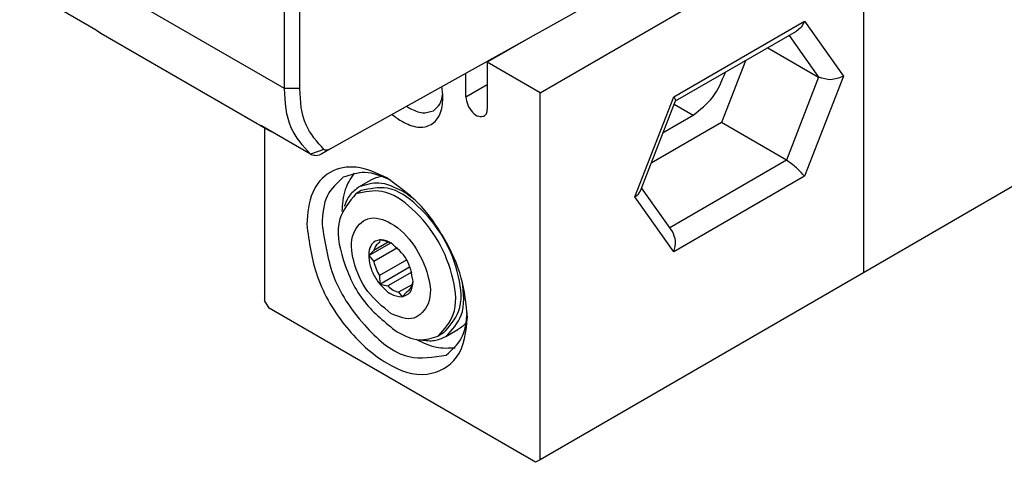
# Model space of a CAD drawing. Header units: millimetres. Extents: x -500 to 979, y -592 to 328.
# Tile 7 of 23: x -162.48 to -153.38, y -49.29 to -45.2. Entities that reach past the tile are written whole.
import ezdxf

# ---------------------------------------------------------------- set-up
doc = ezdxf.new("R2010")
doc.units = ezdxf.units.MM

# ---------------------------------------------------------------- blocks, each defined once
blk = doc.blocks.new('CABEZA_RANURADA_REGLA_S__28', base_point=(-801.092, -246.449))
at = {"color": 7, "linetype": 'Continuous'}
for p, q in [((-788.364, -229.365), (-773.425, -220.719)), ((-773.425, -220.719), (-773.425, -237.681)), ((-745.655, -221.608), (-773.425, -237.681)), ((-788.616, -226.688), (-790.803, -227.954)), ((-782.114, -229.742), (-776.521, -226.515)), ((-777.848, -227.283), (-775.497, -228.644)), ((-788.364, -229.365), (-790.803, -227.954)), ((-790.803, -227.954), (-790.803, -230.123)), ((-778.881, -227.881), (-779.992, -230.743)), ((-791.793, -229.55), (-791.793, -228.463)), ((-788.364, -246.328), (-788.364, -229.365)), ((-783.73, -233.904), (-782.114, -229.742)), ((-782.679, -231.198), (-781.293, -230.395)), ((-801.092, -230.997), (-801.092, -238.961)), ((-779.992, -230.743), (-783.23, -232.618)), ((-776.987, -232.483), (-779.992, -230.743)), ((-796.732, -233.716), (-796.166, -233.388)), ((-782.254, -235.778), (-783.675, -233.762)), ((-796.631, -233.889), (-796.879, -234.032)), ((-796.274, -236.891), (-795.264, -236.306)), ((-795.379, -236.265), (-796.044, -236.649)), ((-795.764, -236.167), (-795.791, -236.291)), ((-795.405, -236.258), (-795.764, -236.167)), ((-796.044, -236.649), (-796.274, -236.891)), ((-796.274, -236.891), (-796.044, -237.164)), ((-794.952, -236.533), (-796.044, -237.164)), ((-794.525, -237.082), (-795.791, -237.815)), ((-795.764, -238.206), (-794.373, -237.401)), ((-795.791, -237.815), (-795.764, -238.206)), ((-794.291, -237.652), (-795.405, -238.296)), ((-773.425, -237.681), (-788.364, -246.328)), ((-795.764, -238.206), (-795.405, -238.296)), ((-794.267, -238.223), (-794.9, -238.589)), ((-794.26, -238.197), (-794.233, -238.078)), ((-794.9, -238.589), (-794.743, -238.796)), ((-794.743, -238.796), (-794.513, -238.555)), ((-794.513, -238.555), (-794.501, -238.548)), ((-800.88, -239.328), (-801.092, -238.961)), ((-788.576, -246.449), (-800.88, -239.328)), ((-792.824, -240.466), (-793.072, -240.61)), ((-792.724, -240.639), (-792.159, -240.312)), ((-788.364, -246.328), (-788.576, -246.449))]:
    blk.add_line(p, q, dxfattribs=at)
at = {"color": 3, "linetype": 'Continuous'}
for p, q in [((-782.193, -229.545), (-776.151, -226.048)), ((-776.151, -226.048), (-774.354, -228.596)), ((-776.859, -226.711), (-775.497, -228.644)), ((-775.497, -228.644), (-776.987, -232.483)), ((-774.354, -228.596), (-776.151, -233.224)), ((-791.793, -229.55), (-790.803, -228.977)), ((-783.989, -234.173), (-782.193, -229.545)), ((-782.171, -229.887), (-781.293, -230.395)), ((-776.987, -232.483), (-782.377, -235.603)), ((-776.151, -233.224), (-782.193, -236.721)), ((-782.193, -236.721), (-783.989, -234.173))]:
    blk.add_line(p, q, dxfattribs=at)
at = {"color": 7, "linetype": 'Continuous'}
for centre, radius, start, end in [((-795.651, -237.202), 0.976, 66.6301, 75.3959), ((-794.037, -236.76), 2.047, 191.4, 211.0277)]:
    blk.add_arc(centre, radius, start, end, dxfattribs=at)
for points, knots in [([(-776.151, -226.048), (-776.196, -226.146), (-776.281, -226.333), (-776.444, -226.457), (-776.521, -226.515)], [0, 0, 0, 0, 0.3192626, 0.6047194, 0.6047194, 0.6047194, 0.6047194]), ([(-781.293, -230.395), (-780.97, -230.143), (-780.298, -229.617), (-779.973, -228.826), (-779.805, -228.416)], [0, 0, 0, 0, 1.208591, 2.514789, 2.514789, 2.514789, 2.514789]), ([(-774.354, -228.596), (-774.55, -228.674), (-774.926, -228.825), (-775.311, -228.703), (-775.497, -228.644)], [0, 0, 0, 0, 0.609864, 1.175662, 1.175662, 1.175662, 1.175662]), ([(-792.854, -229.621), (-792.857, -229.533), (-792.861, -229.353), (-792.891, -229.175), (-792.906, -229.084)], [0, 0, 0, 0, 0.2640183, 0.5397835, 0.5397835, 0.5397835, 0.5397835]), ([(-794.728, -230.697), (-794.496, -230.809), (-794.075, -231.012), (-793.363, -230.901), (-792.909, -230.342), (-792.873, -229.877), (-792.854, -229.621)], [0, 0, 0, 0, 0.759585, 1.378584, 1.996766, 2.754743, 2.754743, 2.754743, 2.754743]), ([(-793.297, -230.193), (-793.186, -230.097), (-792.943, -229.889), (-792.891, -229.572), (-792.863, -229.4)], [0, 0, 0, 0, 0.4275732, 0.9296149, 0.9296149, 0.9296149, 0.9296149]), ([(-791.793, -229.55), (-791.774, -229.675), (-791.734, -229.937), (-791.516, -230.246), (-791.241, -230.489), (-791.035, -230.456), (-790.948, -230.442)], [0, 0, 0, 0, 0.375138, 0.780565, 1.128475, 1.382089, 1.382089, 1.382089, 1.382089]), ([(-782.193, -229.545), (-782.164, -229.583), (-782.12, -229.643), (-782.116, -229.716), (-782.114, -229.742)], [0, 0, 0, 0, 0.1380729, 0.2162045, 0.2162045, 0.2162045, 0.2162045]), ([(-794.526, -229.989), (-794.501, -230.006), (-794.451, -230.039), (-794.4, -230.07), (-794.374, -230.085)], [0, 0, 0, 0, 0.0903729, 0.1792766, 0.1792766, 0.1792766, 0.1792766]), ([(-794.374, -230.085), (-794.182, -230.182), (-793.833, -230.359), (-793.463, -230.244), (-793.297, -230.193)], [0, 0, 0, 0, 0.617537, 1.120661, 1.120661, 1.120661, 1.120661]), ([(-790.948, -230.442), (-790.906, -230.404), (-790.815, -230.319), (-790.807, -230.192), (-790.803, -230.123)], [0, 0, 0, 0, 0.1629939, 0.3628017, 0.3628017, 0.3628017, 0.3628017]), ([(-795.192, -230.361), (-795.117, -230.424), (-794.971, -230.547), (-794.808, -230.648), (-794.728, -230.697)], [0, 0, 0, 0, 0.2928867, 0.5739171, 0.5739171, 0.5739171, 0.5739171]), ([(-795.449, -233.298), (-795.907, -233.078), (-796.739, -232.681), (-798.144, -232.907), (-799.039, -234.012), (-799.109, -234.932), (-799.147, -235.438)], [0, 0, 0, 0, 1.498558, 2.721013, 3.943467, 5.442025, 5.442025, 5.442025, 5.442025]), ([(-776.151, -233.224), (-776.269, -233.086), (-776.514, -232.801), (-776.826, -232.591), (-776.987, -232.483)], [0, 0, 0, 0, 0.544, 1.122304, 1.122304, 1.122304, 1.122304]), ([(-797.461, -233.271), (-797.741, -233.531), (-798.365, -234.109), (-798.414, -234.966), (-798.44, -235.438)], [0, 0, 0, 0, 1.10603, 2.461869, 2.461869, 2.461869, 2.461869]), ([(-796.956, -233.083), (-797.116, -233.329), (-797.464, -233.866), (-797.501, -234.507), (-797.521, -234.855)], [0, 0, 0, 0, 0.86467, 1.887954, 1.887954, 1.887954, 1.887954]), ([(-795.267, -233.407), (-795.66, -233.233), (-796.381, -232.913), (-797.124, -233.159), (-797.461, -233.271)], [0, 0, 0, 0, 1.238558, 2.269339, 2.269339, 2.269339, 2.269339]), ([(-796.166, -233.388), (-796.091, -233.349), (-795.94, -233.272), (-795.773, -233.238), (-795.69, -233.221)], [0, 0, 0, 0, 0.2520761, 0.5070165, 0.5070165, 0.5070165, 0.5070165]), ([(-791.723, -239.735), (-791.786, -239.125), (-791.919, -237.838), (-792.765, -236.041), (-793.901, -234.412), (-794.951, -233.656), (-795.449, -233.298)], [0, 0, 0, 0, 1.828534, 3.855369, 5.882204, 7.710739, 7.710739, 7.710739, 7.710739]), ([(-796.732, -233.716), (-796.883, -233.829), (-797.197, -234.065), (-797.344, -234.431), (-797.42, -234.62)], [0, 0, 0, 0, 0.555662, 1.156696, 1.156696, 1.156696, 1.156696]), ([(-794.728, -233.916), (-795.086, -233.735), (-795.735, -233.406), (-796.423, -233.62), (-796.732, -233.716)], [0, 0, 0, 0, 1.148906, 2.08495, 2.08495, 2.08495, 2.08495]), ([(-792.824, -240.466), (-792.547, -240.154), (-791.9, -239.427), (-792.086, -237.72), (-792.748, -236.032), (-793.882, -234.617), (-795.27, -233.605), (-796.222, -233.803), (-796.631, -233.889)], [0, 0, 0, 0, 1.208124, 2.813658, 4.736198, 6.658738, 8.264271, 9.472395, 9.472395, 9.472395, 9.472395]), ([(-796.879, -234.032), (-797.179, -234.403), (-797.892, -235.282), (-797.493, -237.231), (-796.63, -239.09), (-795.513, -239.988), (-794.975, -240.42)], [0, 0, 0, 0, 1.374363, 3.258967, 5.456172, 7.491677, 7.491677, 7.491677, 7.491677]), ([(-793.072, -240.61), (-792.794, -240.297), (-792.148, -239.57), (-792.334, -237.863), (-792.996, -236.175), (-794.13, -234.76), (-795.517, -233.748), (-796.47, -233.947), (-796.879, -234.032)], [0, 0, 0, 0, 1.208124, 2.813658, 4.736198, 6.658738, 8.264271, 9.472395, 9.472395, 9.472395, 9.472395]), ([(-794.124, -234.341), (-794.222, -234.262), (-794.414, -234.108), (-794.624, -233.979), (-794.728, -233.916)], [0, 0, 0, 0, 0.3760246, 0.7394445, 0.7394445, 0.7394445, 0.7394445]), ([(-783.989, -234.173), (-783.93, -234.135), (-783.821, -234.066), (-783.758, -233.955), (-783.73, -233.904)], [0, 0, 0, 0, 0.2062327, 0.3781989, 0.3781989, 0.3781989, 0.3781989]), ([(-795.258, -239.564), (-794.891, -239.722), (-794.208, -240.016), (-793.326, -239.034), (-793.501, -237.711), (-794.114, -236.395), (-795.057, -235.399), (-796.322, -234.964), (-797.187, -235.931), (-797.011, -237.253), (-796.435, -238.602), (-795.642, -239.25), (-795.258, -239.564)], [0, 0, 0, 0, 1.081612, 2.011886, 3.297102, 4.859806, 6.324148, 7.405858, 8.336175, 9.621289, 11.184019, 12.648433, 12.648433, 12.648433, 12.648433]), ([(-799.147, -235.438), (-799.034, -236.264), (-798.797, -237.994), (-797.422, -240.241), (-795.702, -241.877), (-793.697, -242.663), (-791.889, -241.635), (-791.782, -240.41), (-791.723, -239.735)], [0, 0, 0, 0, 2.478924, 5.196497, 7.67855, 9.601073, 11.168133, 13.086472, 13.086472, 13.086472, 13.086472]), ([(-798.44, -235.438), (-798.309, -236.29), (-798.036, -238.063), (-796.558, -240.161), (-794.692, -241.813), (-793.292, -241.588), (-792.702, -241.493)], [0, 0, 0, 0, 2.545578, 5.296691, 7.657506, 9.378462, 9.378462, 9.378462, 9.378462]), ([(-782.193, -236.721), (-782.145, -236.55), (-782.055, -236.227), (-782.19, -235.922), (-782.254, -235.778)], [0, 0, 0, 0, 0.5140954, 0.9715545, 0.9715545, 0.9715545, 0.9715545]), ([(-795.764, -236.167), (-795.863, -236.19), (-796.069, -236.236), (-796.269, -236.563), (-796.304, -237), (-796.188, -237.516), (-796, -237.888), (-795.845, -238.117), (-795.791, -238.176), (-795.764, -238.206)], [0, 0, 0, 0, 0.293826, 0.611788, 1.059243, 1.589034, 2.177319, 2.298316, 2.417979, 2.417979, 2.417979, 2.417979]), ([(-795.803, -236.298), (-795.858, -236.341), (-795.975, -236.432), (-796.02, -236.574), (-796.044, -236.649)], [0, 0, 0, 0, 0.2047154, 0.4348749, 0.4348749, 0.4348749, 0.4348749]), ([(-795.264, -236.306), (-795.348, -236.259), (-795.505, -236.173), (-795.682, -236.169), (-795.764, -236.167)], [0, 0, 0, 0, 0.285329, 0.5261406, 0.5261406, 0.5261406, 0.5261406]), ([(-794.233, -238.078), (-794.298, -237.72), (-794.428, -237.005), (-794.985, -236.539), (-795.264, -236.306)], [0, 0, 0, 0, 1.055504, 2.108641, 2.108641, 2.108641, 2.108641]), ([(-795.764, -238.206), (-795.61, -238.386), (-795.336, -238.707), (-794.923, -238.769), (-794.743, -238.796)], [0, 0, 0, 0, 0.684243, 1.214592, 1.214592, 1.214592, 1.214592]), ([(-795.405, -238.296), (-795.324, -238.364), (-795.173, -238.492), (-794.986, -238.558), (-794.9, -238.589)], [0, 0, 0, 0, 0.3141407, 0.5877291, 0.5877291, 0.5877291, 0.5877291]), ([(-794.743, -238.796), (-794.599, -238.742), (-794.277, -238.619), (-794.249, -238.27), (-794.233, -238.078)], [0, 0, 0, 0, 0.4296087, 0.9553195, 0.9553195, 0.9553195, 0.9553195]), ([(-794.501, -238.548), (-794.446, -238.505), (-794.329, -238.414), (-794.284, -238.272), (-794.26, -238.197)], [0, 0, 0, 0, 0.2047154, 0.4348749, 0.4348749, 0.4348749, 0.4348749]), ([(-792.724, -240.639), (-792.437, -240.327), (-791.775, -239.608), (-791.898, -238.623), (-791.967, -238.067)], [0, 0, 0, 0, 1.21958, 2.804765, 2.804765, 2.804765, 2.804765]), ([(-792.702, -241.493), (-792.437, -241.256), (-791.854, -240.735), (-791.772, -239.951), (-791.727, -239.523)], [0, 0, 0, 0, 1.030781, 2.269339, 2.269339, 2.269339, 2.269339]), ([(-791.776, -239.983), (-791.833, -240.047), (-791.945, -240.174), (-792.088, -240.266), (-792.159, -240.312)], [0, 0, 0, 0, 0.2549404, 0.5070165, 0.5070165, 0.5070165, 0.5070165]), ([(-794.975, -240.42), (-794.636, -240.592), (-794.019, -240.904), (-793.365, -240.701), (-793.072, -240.61)], [0, 0, 0, 0, 1.09146, 1.980703, 1.980703, 1.980703, 1.980703]), ([(-794.105, -240.756), (-793.796, -240.911), (-793.221, -241.198), (-792.582, -241.165), (-792.288, -241.149)], [0, 0, 0, 0, 1.016898, 1.887576, 1.887576, 1.887576, 1.887576]), ([(-793.852, -240.786), (-793.65, -240.814), (-793.259, -240.869), (-792.898, -240.714), (-792.724, -240.639)], [0, 0, 0, 0, 0.601221, 1.157032, 1.157032, 1.157032, 1.157032])]:
    blk.add_open_spline(points, degree=3, knots=knots, dxfattribs=at)
blk.add_open_spline([(-795.791, -236.291), (-795.793, -236.292), (-795.797, -236.295), (-795.801, -236.297), (-795.803, -236.298)], degree=3, dxfattribs=at)
blk = doc.blocks.new('REGLA_S-620__29', base_point=(-812.406, -232.303))
at = {"color": 7, "linetype": 'Continuous'}
for p, q in [((-800.173, -229.171), (-800.173, -211.264)), ((-799.466, -229.171), (-799.466, -211.264)), ((-808.896, -226.459), (-811.168, -225.148)), ((-786.384, -225.446), (-798.086, -231.978)), ((-808.864, -226.481), (-808.896, -226.459)), ((-808.661, -226.616), (-808.864, -226.481)), ((-801.031, -231.032), (-808.661, -226.616)), ((-798.969, -232.205), (-801.238, -230.895)), ((-801.031, -231.032), (-801.238, -230.895)), ((-798.935, -232.228), (-798.969, -232.205)), ((-798.086, -231.978), (-798.446, -232.185))]:
    blk.add_line(p, q, dxfattribs=at)
at = {"color": 3, "linetype": 'Continuous'}
for p, q in [((-800.173, -229.171), (-812.406, -222.09)), ((-799.466, -229.171), (-800.173, -229.171)), ((-801.238, -230.895), (-801.275, -230.871)), ((-798.348, -231.988), (-798.969, -232.205))]:
    blk.add_line(p, q, dxfattribs=at)
at = {"color": 7, "linetype": 'Continuous'}
for points, knots in [([(-798.969, -232.205), (-799.315, -231.817), (-800.079, -230.96), (-800.14, -229.804), (-800.173, -229.171)], [0, 0, 0, 0, 1.514939, 3.352047, 3.352047, 3.352047, 3.352047]), ([(-798.348, -231.988), (-798.669, -231.628), (-799.379, -230.832), (-799.435, -229.759), (-799.466, -229.171)], [0, 0, 0, 0, 1.406729, 3.112615, 3.112615, 3.112615, 3.112615]), ([(-800.769, -231.163), (-800.814, -231.143), (-800.903, -231.104), (-800.988, -231.056), (-801.031, -231.032)], [0, 0, 0, 0, 0.1466446, 0.2929354, 0.2929354, 0.2929354, 0.2929354]), ([(-798.446, -232.185), (-798.534, -232.227), (-798.693, -232.305), (-798.86, -232.252), (-798.935, -232.228)], [0, 0, 0, 0, 0.2788376, 0.507372, 0.507372, 0.507372, 0.507372]), ([(-798.086, -231.978), (-798.134, -232.001), (-798.221, -232.043), (-798.309, -232.005), (-798.348, -231.988)], [0, 0, 0, 0, 0.1505809, 0.273226, 0.273226, 0.273226, 0.273226])]:
    blk.add_open_spline(points, degree=3, knots=knots, dxfattribs=at)
blk = doc.blocks.new('REGLA_S2-620__30', base_point=(-812.406, -246.449))
for name, p in [('REGLA_S-620__29', (-812.406, -232.303)), ('CABEZA_RANURADA_REGLA_S__28', (-801.092, -246.449))]:
    blk.add_blockref(name, p)
blk = doc.blocks.new('Iso0', base_point=(-732.75, -185))
blk.add_blockref('REGLA_S2-620__30', (-812.406, -246.449))

msp = doc.modelspace()

# ---------------------------------------------------------------- block references
at = {"xscale": 0.2, "yscale": 0.2, "zscale": 0.2}
msp.add_blockref('Iso0', (-146.55, -37), dxfattribs=at)

doc.saveas('drawing.dxf')
